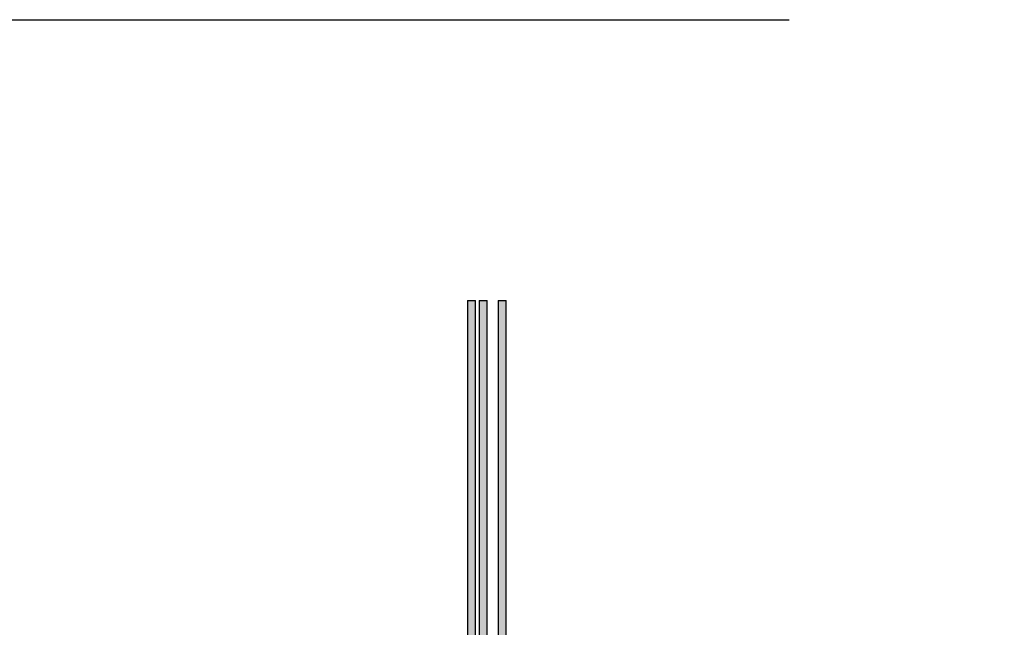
# Model space of a CAD drawing. Header units: metres. Extents: x 0 to 0.84, y 0 to 0.297.
# Tile 11 of 59: x 0.16 to 0.185, y 0.132 to 0.147. Entities that reach past the tile are written whole.
import ezdxf

# ---------------------------------------------------------------- set-up
doc = ezdxf.new("R2010")
doc.units = ezdxf.units.M
doc.linetypes.add('Teckovana 0.5x', pattern=[0.04, 0, -0.04])
doc.layers.add('Maßlinie 1_100', color=7, linetype='Continuous', lineweight=25)
doc.layers.add('Standard', color=7, linetype='Continuous', lineweight=25)

msp = doc.modelspace()

# ---------------------------------------------------------------- hatches: boundary and pattern name
at = {"layer": 'Standard', "linetype": 'Continuous', "lineweight": 25, "true_color": 0xaaaaaa, "transparency": 33554687}
for points in [[(0.171151, 0.139889), (0.171137, 0.139889), (0.171137, 0.124287), (0.171151, 0.124288)], [(0.171442, 0.139889), (0.171429, 0.139889), (0.171429, 0.124433), (0.171442, 0.124434)], [(0.171921, 0.139889), (0.171907, 0.139889), (0.171907, 0.124448), (0.171921, 0.124447)]]:
    msp.add_hatch(color=253, dxfattribs=at).paths.add_polyline_path(points)
at = {"layer": 'Standard', "linetype": 'Continuous', "lineweight": 25, "transparency": 33554687}
for points in [[(0.171188, 0.139889), (0.171151, 0.139889), (0.171151, 0.124288), (0.171188, 0.124289)], [(0.171479, 0.139889), (0.171442, 0.139889), (0.171442, 0.124434), (0.171479, 0.124436)], [(0.171957, 0.139889), (0.171921, 0.139889), (0.171921, 0.124447), (0.171957, 0.124445)]]:
    msp.add_hatch(color=253, dxfattribs=at).paths.add_polyline_path(points)
at = {"layer": 'Standard', "linetype": 'Continuous', "lineweight": 25, "true_color": 0xbababa, "transparency": 33554687}
for points in [[(0.171238, 0.139889), (0.171188, 0.139889), (0.171188, 0.124289), (0.171238, 0.124291)], [(0.171529, 0.139889), (0.171479, 0.139889), (0.171479, 0.124436), (0.171529, 0.124438)], [(0.172007, 0.139889), (0.171957, 0.139889), (0.171957, 0.124445), (0.172007, 0.124443)]]:
    msp.add_hatch(color=9, dxfattribs=at).paths.add_polyline_path(points)
at = {"layer": 'Standard', "linetype": 'Continuous', "lineweight": 25, "true_color": 0xc2c2c2, "transparency": 33554687}
for points in [[(0.171288, 0.139889), (0.171238, 0.139889), (0.171238, 0.124291), (0.171288, 0.124294)], [(0.171579, 0.139889), (0.171529, 0.139889), (0.171529, 0.124438), (0.171579, 0.12444)], [(0.172057, 0.139889), (0.172007, 0.139889), (0.172007, 0.124443), (0.172057, 0.124441)]]:
    msp.add_hatch(color=9, dxfattribs=at).paths.add_polyline_path(points)
at = {"layer": 'Standard', "linetype": 'Continuous', "lineweight": 25, "true_color": 0xc3c3c3, "transparency": 33554687}
for points in [[(0.171324, 0.139889), (0.171288, 0.139889), (0.171288, 0.124294), (0.171324, 0.124295)], [(0.171616, 0.139889), (0.171579, 0.139889), (0.171579, 0.12444), (0.171616, 0.124442)], [(0.172094, 0.139889), (0.172057, 0.139889), (0.172057, 0.124441), (0.172094, 0.124439)]]:
    msp.add_hatch(color=9, dxfattribs=at).paths.add_polyline_path(points)
at = {"layer": 'Standard', "linetype": 'Continuous', "lineweight": 25, "true_color": 0xbdbdbd, "transparency": 33554687}
for points in [[(0.171337, 0.139889), (0.171324, 0.139889), (0.171324, 0.124295), (0.171337, 0.124296)], [(0.171629, 0.139889), (0.171616, 0.139889), (0.171616, 0.124442), (0.171629, 0.124442)], [(0.172107, 0.139889), (0.172094, 0.139889), (0.172094, 0.124439), (0.172107, 0.124439)]]:
    msp.add_hatch(color=9, dxfattribs=at).paths.add_polyline_path(points)

# ---------------------------------------------------------------- linework, layer by layer
at = {"layer": 'Maßlinie 1_100', "color": 7, "linetype": 'Teckovana 0.5x', "lineweight": 25, "transparency": 33554687}
msp.add_line((0.079188, 0.146913), (0.225924, 0.146913), dxfattribs=at)
at = {"layer": 'Standard', "color": 7, "linetype": 'Continuous', "lineweight": 25, "transparency": 33554687}
for p, q in [((0.171137, 0.139889), (0.171137, 0.124287)), ((0.171137, 0.139889), (0.171151, 0.139889)), ((0.171151, 0.139889), (0.171188, 0.139889)), ((0.171188, 0.139889), (0.171238, 0.139889)), ((0.171238, 0.139889), (0.171288, 0.139889)), ((0.171288, 0.139889), (0.171324, 0.139889)), ((0.171324, 0.139889), (0.171337, 0.139889)), ((0.171337, 0.124296), (0.171337, 0.139889)), ((0.171429, 0.139889), (0.171429, 0.124433)), ((0.171429, 0.139889), (0.171442, 0.139889)), ((0.171442, 0.139889), (0.171479, 0.139889)), ((0.171479, 0.139889), (0.171529, 0.139889)), ((0.171529, 0.139889), (0.171579, 0.139889)), ((0.171579, 0.139889), (0.171616, 0.139889)), ((0.171616, 0.139889), (0.171629, 0.139889)), ((0.171629, 0.124442), (0.171629, 0.139889)), ((0.171907, 0.139889), (0.171907, 0.124448)), ((0.171907, 0.139889), (0.171921, 0.139889)), ((0.171921, 0.139889), (0.171957, 0.139889)), ((0.171957, 0.139889), (0.172007, 0.139889)), ((0.172007, 0.139889), (0.172057, 0.139889)), ((0.172057, 0.139889), (0.172094, 0.139889)), ((0.172094, 0.139889), (0.172107, 0.139889)), ((0.172107, 0.124439), (0.172107, 0.139889))]:
    msp.add_line(p, q, dxfattribs=at)

doc.saveas('drawing.dxf')
